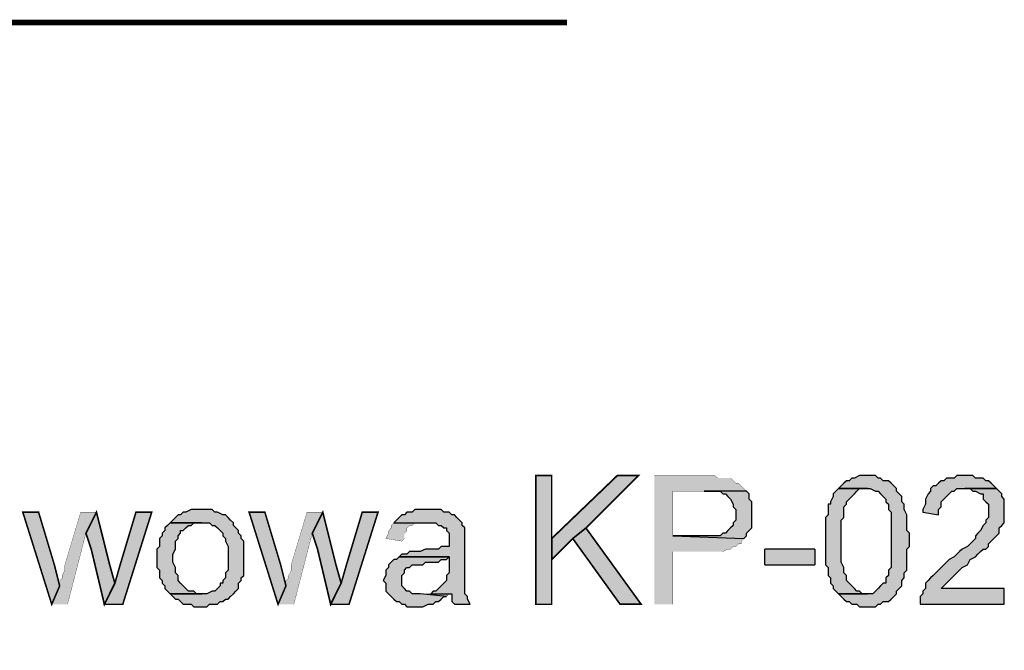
# Model space of a CAD drawing. Header units: millimetres. Extents: x 5659 to 8684, y 1431 to 2118.
# Tile 33 of 53: x 6914 to 6930, y 2054 to 2064. Entities that reach past the tile are written whole.
import ezdxf

# ---------------------------------------------------------------- set-up
doc = ezdxf.new("R2010")
doc.units = ezdxf.units.MM
doc.linetypes.add('atContinuous2', pattern=[0])
for name, color, linetype in [('at_Entity', 7, 'Continuous'), ('at_Rect', 7, 'Continuous'), ('at_Solid', 7, 'Continuous')]:
    doc.layers.add(name, color=color, linetype=linetype)

msp = doc.modelspace()

# ---------------------------------------------------------------- hatches: boundary and pattern name
at = {"layer": 'at_Solid'}
for points in [[(6922.622, 2056.739), (6922.368, 2056.739), (6922.368, 2054.663), (6922.622, 2054.663), (6922.622, 2055.722)], [(6924.02, 2056.739), (6923.681, 2056.739), (6922.622, 2055.722), (6922.622, 2055.383), (6922.961, 2055.722), (6923.173, 2055.892)], [(6925.079, 2056.739), (6924.274, 2056.739), (6924.274, 2054.663), (6924.571, 2054.663), (6924.571, 2055.511), (6925.376, 2055.511), (6925.46, 2055.553), (6925.503, 2055.553), (6925.545, 2055.595), (6925.587, 2055.595), (6925.63, 2055.638), (6925.672, 2055.638), (6925.672, 2055.68), (6925.714, 2055.722), (6924.571, 2055.765), (6924.571, 2056.485), (6925.757, 2056.485), (6925.714, 2056.527), (6925.672, 2056.57), (6925.63, 2056.612), (6925.587, 2056.612), (6925.545, 2056.654), (6925.503, 2056.697), (6925.376, 2056.697), (6925.291, 2056.697), (6925.248, 2056.739), (6925.121, 2056.739)], [(6927.705, 2056.739), (6927.578, 2056.739), (6927.494, 2056.697), (6927.451, 2056.697), (6927.409, 2056.654), (6927.366, 2056.654), (6927.324, 2056.612), (6927.282, 2056.57), (6927.239, 2056.527), (6927.705, 2056.527), (6927.748, 2056.527), (6927.832, 2056.485), (6927.875, 2056.485), (6927.917, 2056.442), (6927.96, 2056.4), (6928.002, 2056.358), (6928.002, 2056.315), (6928.044, 2056.273), (6928.044, 2056.188), (6928.087, 2056.146), (6928.087, 2055.256), (6928.044, 2055.214), (6928.044, 2055.129), (6928.002, 2055.087), (6928.002, 2055.002), (6927.96, 2055.002), (6927.917, 2054.96), (6927.875, 2054.917), (6927.832, 2054.875), (6927.79, 2054.833), (6927.239, 2054.833), (6927.282, 2054.79), (6927.324, 2054.748), (6927.366, 2054.706), (6927.409, 2054.706), (6927.451, 2054.663), (6927.536, 2054.663), (6927.578, 2054.621), (6927.705, 2054.621), (6927.832, 2054.621), (6927.875, 2054.663), (6927.917, 2054.663), (6927.96, 2054.706), (6928.044, 2054.706), (6928.087, 2054.748), (6928.129, 2054.79), (6928.171, 2054.833), (6928.171, 2054.875), (6928.214, 2054.917), (6928.256, 2054.96), (6928.256, 2055.045), (6928.298, 2055.087), (6928.298, 2055.172), (6928.341, 2055.214), (6928.341, 2055.553), (6928.383, 2055.595), (6928.383, 2055.807), (6928.341, 2055.849), (6928.341, 2056.104), (6928.298, 2056.188), (6928.298, 2056.273), (6928.256, 2056.315), (6928.256, 2056.4), (6928.214, 2056.442), (6928.171, 2056.485), (6928.171, 2056.527), (6928.129, 2056.57), (6928.087, 2056.612), (6928.044, 2056.654), (6927.96, 2056.654), (6927.917, 2056.697), (6927.875, 2056.697), (6927.832, 2056.739), (6927.748, 2056.739)], [(6929.273, 2056.739), (6929.146, 2056.739), (6929.103, 2056.697), (6928.976, 2056.697), (6928.934, 2056.654), (6928.891, 2056.654), (6928.849, 2056.612), (6928.807, 2056.57), (6928.764, 2056.57), (6928.722, 2056.527), (6928.722, 2056.485), (6928.68, 2056.442), (6928.637, 2056.358), (6928.637, 2056.273), (6928.595, 2056.188), (6928.595, 2056.146), (6928.849, 2056.104), (6928.849, 2056.188), (6928.891, 2056.231), (6928.891, 2056.315), (6928.934, 2056.358), (6928.976, 2056.4), (6929.019, 2056.442), (6929.061, 2056.485), (6929.103, 2056.485), (6929.146, 2056.527), (6929.781, 2056.527), (6929.739, 2056.57), (6929.696, 2056.612), (6929.654, 2056.654), (6929.612, 2056.654), (6929.569, 2056.697), (6929.442, 2056.697), (6929.4, 2056.739), (6929.357, 2056.739)], [(6925.757, 2056.485), (6925.079, 2056.485), (6925.333, 2056.485), (6925.376, 2056.442), (6925.418, 2056.442), (6925.46, 2056.4), (6925.503, 2056.358), (6925.545, 2056.273), (6925.545, 2056.231), (6925.587, 2056.188), (6925.587, 2056.019), (6925.545, 2055.976), (6925.545, 2055.934), (6925.503, 2055.892), (6925.46, 2055.849), (6925.418, 2055.807), (6925.376, 2055.807), (6925.333, 2055.765), (6924.571, 2055.765), (6925.714, 2055.722), (6925.757, 2055.765), (6925.757, 2055.807), (6925.799, 2055.849), (6925.842, 2055.892), (6925.842, 2056.315), (6925.799, 2056.358), (6925.799, 2056.442)], [(6927.239, 2056.527), (6927.197, 2056.485), (6927.155, 2056.442), (6927.155, 2056.4), (6927.112, 2056.315), (6927.112, 2056.273), (6927.07, 2056.273), (6927.07, 2056.104), (6927.028, 2056.061), (6927.028, 2055.299), (6927.07, 2055.256), (6927.07, 2055.129), (6927.112, 2055.087), (6927.112, 2055.002), (6927.155, 2054.96), (6927.155, 2054.917), (6927.197, 2054.875), (6927.239, 2054.833), (6927.705, 2054.833), (6927.621, 2054.833), (6927.578, 2054.875), (6927.536, 2054.875), (6927.494, 2054.917), (6927.451, 2054.96), (6927.409, 2055.002), (6927.366, 2055.045), (6927.366, 2055.129), (6927.324, 2055.172), (6927.324, 2055.256), (6927.282, 2055.341), (6927.282, 2056.019), (6927.324, 2056.061), (6927.324, 2056.231), (6927.366, 2056.273), (6927.366, 2056.315), (6927.409, 2056.358), (6927.451, 2056.4), (6927.494, 2056.442), (6927.536, 2056.485), (6927.578, 2056.527), (6927.705, 2056.527)], [(6929.781, 2056.527), (6929.273, 2056.527), (6929.357, 2056.527), (6929.4, 2056.485), (6929.442, 2056.485), (6929.527, 2056.442), (6929.569, 2056.442), (6929.569, 2056.358), (6929.612, 2056.315), (6929.654, 2056.273), (6929.654, 2056.061), (6929.612, 2056.019), (6929.612, 2055.976), (6929.569, 2055.934), (6929.527, 2055.849), (6929.484, 2055.807), (6929.442, 2055.765), (6929.442, 2055.722), (6929.4, 2055.68), (6929.357, 2055.638), (6929.315, 2055.595), (6929.23, 2055.553), (6929.188, 2055.511), (6929.146, 2055.468), (6929.103, 2055.426), (6929.019, 2055.383), (6928.976, 2055.341), (6928.934, 2055.299), (6928.891, 2055.256), (6928.849, 2055.214), (6928.807, 2055.172), (6928.764, 2055.129), (6928.722, 2055.087), (6928.68, 2055.045), (6928.637, 2055.002), (6928.637, 2054.917), (6928.595, 2054.875), (6928.595, 2054.833), (6928.553, 2054.79), (6928.553, 2054.663), (6929.908, 2054.663), (6929.908, 2054.917), (6928.891, 2054.917), (6928.934, 2054.96), (6928.976, 2055.002), (6929.019, 2055.045), (6929.061, 2055.087), (6929.103, 2055.129), (6929.146, 2055.172), (6929.188, 2055.214), (6929.23, 2055.256), (6929.315, 2055.299), (6929.357, 2055.383), (6929.442, 2055.426), (6929.484, 2055.468), (6929.527, 2055.511), (6929.569, 2055.553), (6929.612, 2055.553), (6929.654, 2055.595), (6929.654, 2055.638), (6929.696, 2055.68), (6929.739, 2055.722), (6929.781, 2055.765), (6929.823, 2055.807), (6929.823, 2055.892), (6929.866, 2055.934), (6929.908, 2055.976), (6929.908, 2056.358), (6929.866, 2056.4), (6929.866, 2056.442), (6929.823, 2056.485)], [(6914.362, 2056.146), (6914.108, 2056.146), (6914.574, 2054.663), (6914.701, 2054.96), (6914.616, 2055.299)], [(6915.294, 2056.146), (6915.04, 2056.146), (6914.786, 2055.299), (6914.786, 2055.214), (6914.743, 2055.129), (6914.743, 2055.087), (6914.701, 2055.045), (6914.701, 2054.96), (6914.574, 2054.663), (6914.828, 2054.663), (6915.124, 2055.807)], [(6915.294, 2056.146), (6915.124, 2055.807), (6915.209, 2055.553), (6915.421, 2054.663), (6915.59, 2055.002), (6915.506, 2055.299)], [(6916.183, 2056.146), (6915.929, 2056.146), (6915.675, 2055.299), (6915.59, 2055.002), (6915.421, 2054.663), (6915.717, 2054.663)], [(6916.988, 2056.188), (6916.819, 2056.188), (6916.734, 2056.146), (6916.692, 2056.146), (6916.649, 2056.104), (6916.607, 2056.104), (6916.565, 2056.061), (6916.522, 2056.019), (6916.48, 2055.976), (6916.988, 2055.976), (6917.115, 2055.976), (6917.158, 2055.934), (6917.2, 2055.934), (6917.242, 2055.892), (6917.285, 2055.849), (6917.327, 2055.807), (6917.327, 2055.765), (6917.37, 2055.722), (6917.37, 2055.68), (6917.412, 2055.595), (6917.412, 2055.214), (6917.37, 2055.172), (6917.37, 2055.087), (6917.327, 2055.045), (6917.327, 2055.002), (6917.285, 2055.002), (6917.285, 2054.96), (6917.242, 2054.917), (6917.2, 2054.875), (6917.158, 2054.875), (6917.073, 2054.833), (6916.48, 2054.833), (6916.522, 2054.79), (6916.565, 2054.748), (6916.607, 2054.748), (6916.649, 2054.706), (6916.692, 2054.663), (6916.819, 2054.663), (6916.861, 2054.621), (6917.073, 2054.621), (6917.115, 2054.663), (6917.242, 2054.663), (6917.285, 2054.706), (6917.327, 2054.706), (6917.37, 2054.748), (6917.412, 2054.748), (6917.454, 2054.79), (6917.497, 2054.833), (6917.539, 2054.875), (6917.581, 2054.917), (6917.581, 2055.002), (6917.624, 2055.045), (6917.624, 2055.087), (6917.666, 2055.129), (6917.666, 2055.68), (6917.624, 2055.722), (6917.624, 2055.765), (6917.581, 2055.807), (6917.581, 2055.849), (6917.539, 2055.892), (6917.497, 2055.934), (6917.497, 2055.976), (6917.454, 2056.019), (6917.412, 2056.061), (6917.37, 2056.104), (6917.327, 2056.104), (6917.242, 2056.146), (6917.2, 2056.146), (6917.158, 2056.188), (6917.031, 2056.188)], [(6918.005, 2056.146), (6917.751, 2056.146), (6918.217, 2054.663), (6918.344, 2054.96), (6918.259, 2055.299)], [(6918.937, 2056.146), (6918.683, 2056.146), (6918.429, 2055.299), (6918.429, 2055.214), (6918.386, 2055.129), (6918.386, 2055.087), (6918.344, 2055.045), (6918.344, 2054.96), (6918.217, 2054.663), (6918.471, 2054.663), (6918.767, 2055.807)], [(6918.937, 2056.146), (6918.767, 2055.807), (6918.852, 2055.553), (6919.064, 2054.663), (6919.233, 2055.002), (6919.149, 2055.299)], [(6919.826, 2056.146), (6919.572, 2056.146), (6919.318, 2055.299), (6919.233, 2055.002), (6919.064, 2054.663), (6919.36, 2054.663)], [(6920.631, 2056.188), (6920.419, 2056.188), (6920.377, 2056.146), (6920.292, 2056.146), (6920.25, 2056.104), (6920.208, 2056.104), (6920.165, 2056.061), (6920.123, 2056.019), (6920.081, 2055.976), (6920.631, 2055.976), (6920.758, 2055.976), (6920.801, 2055.934), (6920.843, 2055.934), (6920.885, 2055.892), (6920.928, 2055.892), (6920.928, 2055.849), (6920.97, 2055.807), (6920.97, 2055.595), (6920.843, 2055.595), (6920.801, 2055.553), (6920.589, 2055.553), (6920.504, 2055.511), (6920.335, 2055.511), (6920.292, 2055.468), (6920.208, 2055.468), (6920.165, 2055.426), (6920.97, 2055.426), (6920.97, 2055.172), (6920.928, 2055.129), (6920.928, 2055.045), (6920.885, 2055.002), (6920.843, 2054.96), (6920.801, 2054.917), (6920.758, 2054.875), (6920.716, 2054.875), (6920.674, 2054.833), (6921.012, 2054.833), (6921.012, 2054.706), (6921.055, 2054.663), (6921.309, 2054.663), (6921.267, 2054.748), (6921.267, 2054.79), (6921.224, 2054.833), (6921.224, 2055.892), (6921.182, 2055.934), (6921.182, 2055.976), (6921.14, 2056.019), (6921.097, 2056.061), (6921.055, 2056.104), (6921.012, 2056.104), (6920.97, 2056.146), (6920.885, 2056.146), (6920.843, 2056.188), (6920.716, 2056.188)], [(6916.48, 2055.976), (6916.438, 2055.934), (6916.395, 2055.892), (6916.395, 2055.849), (6916.353, 2055.807), (6916.353, 2055.765), (6916.311, 2055.722), (6916.311, 2055.595), (6916.268, 2055.553), (6916.268, 2055.256), (6916.311, 2055.214), (6916.311, 2055.087), (6916.353, 2055.045), (6916.353, 2055.002), (6916.395, 2054.96), (6916.395, 2054.917), (6916.438, 2054.875), (6916.48, 2054.833), (6916.988, 2054.833), (6916.904, 2054.833), (6916.861, 2054.875), (6916.776, 2054.875), (6916.734, 2054.917), (6916.692, 2054.96), (6916.649, 2055.002), (6916.607, 2055.045), (6916.607, 2055.129), (6916.565, 2055.172), (6916.565, 2055.256), (6916.522, 2055.341), (6916.522, 2055.468), (6916.565, 2055.553), (6916.565, 2055.68), (6916.607, 2055.722), (6916.607, 2055.765), (6916.649, 2055.807), (6916.649, 2055.849), (6916.692, 2055.849), (6916.734, 2055.892), (6916.776, 2055.934), (6916.819, 2055.934), (6916.861, 2055.976), (6916.988, 2055.976)], [(6920.081, 2055.976), (6920.038, 2055.934), (6920.038, 2055.892), (6919.996, 2055.849), (6919.996, 2055.807), (6919.953, 2055.722), (6920.208, 2055.68), (6920.25, 2055.722), (6920.25, 2055.807), (6920.292, 2055.849), (6920.292, 2055.892), (6920.335, 2055.934), (6920.377, 2055.934), (6920.419, 2055.976), (6920.631, 2055.976)], [(6923.173, 2055.892), (6922.961, 2055.722), (6923.724, 2054.663), (6924.062, 2054.663)], [(6926.053, 2055.299), (6926.858, 2055.299), (6926.858, 2055.553), (6926.053, 2055.553)], [(6926.053, 2055.299), (6926.858, 2055.299), (6926.858, 2055.553), (6926.053, 2055.553)], [(6920.165, 2055.426), (6920.123, 2055.383), (6920.081, 2055.383), (6920.038, 2055.341), (6919.996, 2055.299), (6919.996, 2055.256), (6919.953, 2055.214), (6919.953, 2055.129), (6919.911, 2055.045), (6919.953, 2055.002), (6919.953, 2054.875), (6919.996, 2054.833), (6920.038, 2054.79), (6920.081, 2054.748), (6920.123, 2054.706), (6920.165, 2054.706), (6920.208, 2054.663), (6920.25, 2054.663), (6920.292, 2054.621), (6920.547, 2054.621), (6920.631, 2054.663), (6920.716, 2054.663), (6920.758, 2054.706), (6920.801, 2054.706), (6920.843, 2054.748), (6920.885, 2054.79), (6920.928, 2054.79), (6920.504, 2054.833), (6920.377, 2054.833), (6920.335, 2054.875), (6920.292, 2054.875), (6920.25, 2054.917), (6920.208, 2054.96), (6920.208, 2055.129), (6920.25, 2055.172), (6920.25, 2055.214), (6920.292, 2055.256), (6920.335, 2055.256), (6920.377, 2055.299), (6920.547, 2055.299), (6920.589, 2055.341), (6920.801, 2055.341), (6920.843, 2055.383), (6920.928, 2055.383), (6920.97, 2055.426)], [(6920.674, 2054.833), (6920.504, 2054.833), (6920.928, 2054.79), (6920.97, 2054.833)]]:
    msp.add_hatch(color=7, dxfattribs=at).paths.add_polyline_path(points)

# ---------------------------------------------------------------- linework, layer by layer
at = {"layer": 'at_Entity', "color": 7}
for points in [[(6922.867, 2064.032, 0.0897, 0.0897, 0), (6887.454, 2064.032, 0.0897, 0.0897, 0), (6879.448, 2044.928, 0.0897, 0.0897, 0)], [(6922.622, 2056.739, 0.0254, 0.0254, 0), (6922.368, 2056.739, 0.0254, 0.0254, 0), (6922.368, 2054.663, 0.0254, 0.0254, 0), (6922.622, 2054.663, 0.0254, 0.0254, 0), (6922.622, 2055.722, 0.0254, 0.0254, 0), (6922.622, 2056.739, 0.0254, 0.0254, 0)], [(6924.02, 2056.739, 0.0271, 0.0271, 0), (6923.681, 2056.739, 0.0271, 0.0271, 0), (6922.622, 2055.722, 0.0271, 0.0271, 0), (6922.622, 2055.383, 0.0271, 0.0271, 0), (6922.961, 2055.722, 0.0271, 0.0271, 0), (6923.173, 2055.892, 0.0271, 0.0271, 0), (6924.02, 2056.739, 0.0271, 0.0271, 0)], [(6925.079, 2056.739, 0.00424, 0.00424, 0), (6924.274, 2056.739, 0.00424, 0.00424, 0), (6924.274, 2054.663, 0.00424, 0.00424, 0), (6924.571, 2054.663, 0.00424, 0.00424, 0), (6924.571, 2055.511, 0.00424, 0.00424, 0), (6925.376, 2055.511, 0.00424, 0.00424, 0), (6925.46, 2055.553, 0.00424, 0.00424, 0), (6925.503, 2055.553, 0.00424, 0.00424, 0), (6925.545, 2055.595, 0.00424, 0.00424, 0), (6925.587, 2055.595, 0.00424, 0.00424, 0), (6925.63, 2055.638, 0.00424, 0.00424, 0), (6925.672, 2055.638, 0.00424, 0.00424, 0), (6925.672, 2055.68, 0.00424, 0.00424, 0), (6925.714, 2055.722, 0.00424, 0.00424, 0), (6924.571, 2055.765, 0.00424, 0.00424, 0), (6924.571, 2056.485, 0.00424, 0.00424, 0), (6925.757, 2056.485, 0.00424, 0.00424, 0), (6925.714, 2056.527, 0.00424, 0.00424, 0), (6925.672, 2056.57, 0.00424, 0.00424, 0), (6925.63, 2056.612, 0.00424, 0.00424, 0), (6925.587, 2056.612, 0.00424, 0.00424, 0), (6925.545, 2056.654, 0.00424, 0.00424, 0), (6925.503, 2056.697, 0.00424, 0.00424, 0), (6925.376, 2056.697, 0.00424, 0.00424, 0), (6925.291, 2056.697, 0.00424, 0.00424, 0), (6925.248, 2056.739, 0.00424, 0.00424, 0), (6925.121, 2056.739, 0.00424, 0.00424, 0), (6925.079, 2056.739, 0.00424, 0.00424, 0)], [(6914.362, 2056.146, 0.0254, 0.0254, 0), (6914.108, 2056.146, 0.0254, 0.0254, 0), (6914.574, 2054.663, 0.0254, 0.0254, 0), (6914.701, 2054.96, 0.0254, 0.0254, 0), (6914.616, 2055.299, 0.0254, 0.0254, 0), (6914.362, 2056.146, 0.0254, 0.0254, 0)], [(6915.294, 2056.146, 0.00424, 0.00424, 0), (6915.04, 2056.146, 0.00424, 0.00424, 0), (6914.786, 2055.299, 0.00424, 0.00424, 0), (6914.786, 2055.214, 0.00424, 0.00424, 0), (6914.743, 2055.129, 0.00424, 0.00424, 0), (6914.743, 2055.087, 0.00424, 0.00424, 0), (6914.701, 2055.045, 0.00424, 0.00424, 0), (6914.701, 2054.96, 0.00424, 0.00424, 0), (6914.574, 2054.663, 0.00424, 0.00424, 0), (6914.828, 2054.663, 0.00424, 0.00424, 0), (6915.124, 2055.807, 0.00424, 0.00424, 0), (6915.294, 2056.146, 0.00424, 0.00424, 0)], [(6915.294, 2056.146, 0.0268, 0.0268, 0), (6915.124, 2055.807, 0.0268, 0.0268, 0), (6915.209, 2055.553, 0.0268, 0.0268, 0), (6915.421, 2054.663, 0.0268, 0.0268, 0), (6915.59, 2055.002, 0.0268, 0.0268, 0), (6915.506, 2055.299, 0.0268, 0.0268, 0), (6915.294, 2056.146, 0.0268, 0.0268, 0)], [(6916.183, 2056.146, 0.0254, 0.0254, 0), (6915.929, 2056.146, 0.0254, 0.0254, 0), (6915.675, 2055.299, 0.0254, 0.0254, 0), (6915.59, 2055.002, 0.0254, 0.0254, 0), (6915.421, 2054.663, 0.0254, 0.0254, 0), (6915.717, 2054.663, 0.0254, 0.0254, 0), (6916.183, 2056.146, 0.0254, 0.0254, 0)], [(6918.005, 2056.146, 0.0254, 0.0254, 0), (6917.751, 2056.146, 0.0254, 0.0254, 0), (6918.217, 2054.663, 0.0254, 0.0254, 0), (6918.344, 2054.96, 0.0254, 0.0254, 0), (6918.259, 2055.299, 0.0254, 0.0254, 0), (6918.005, 2056.146, 0.0254, 0.0254, 0)], [(6918.937, 2056.146, 0.00424, 0.00424, 0), (6918.683, 2056.146, 0.00424, 0.00424, 0), (6918.429, 2055.299, 0.00424, 0.00424, 0), (6918.429, 2055.214, 0.00424, 0.00424, 0), (6918.386, 2055.129, 0.00424, 0.00424, 0), (6918.386, 2055.087, 0.00424, 0.00424, 0), (6918.344, 2055.045, 0.00424, 0.00424, 0), (6918.344, 2054.96, 0.00424, 0.00424, 0), (6918.217, 2054.663, 0.00424, 0.00424, 0), (6918.471, 2054.663, 0.00424, 0.00424, 0), (6918.767, 2055.807, 0.00424, 0.00424, 0), (6918.937, 2056.146, 0.00424, 0.00424, 0)], [(6918.937, 2056.146, 0.0268, 0.0268, 0), (6918.767, 2055.807, 0.0268, 0.0268, 0), (6918.852, 2055.553, 0.0268, 0.0268, 0), (6919.064, 2054.663, 0.0268, 0.0268, 0), (6919.233, 2055.002, 0.0268, 0.0268, 0), (6919.149, 2055.299, 0.0268, 0.0268, 0), (6918.937, 2056.146, 0.0268, 0.0268, 0)], [(6919.826, 2056.146, 0.0254, 0.0254, 0), (6919.572, 2056.146, 0.0254, 0.0254, 0), (6919.318, 2055.299, 0.0254, 0.0254, 0), (6919.233, 2055.002, 0.0254, 0.0254, 0), (6919.064, 2054.663, 0.0254, 0.0254, 0), (6919.36, 2054.663, 0.0254, 0.0254, 0), (6919.826, 2056.146, 0.0254, 0.0254, 0)], [(6920.081, 2055.976, 0.00424, 0.00424, 0), (6920.038, 2055.934, 0.00424, 0.00424, 0), (6920.038, 2055.892, 0.00424, 0.00424, 0), (6919.996, 2055.849, 0.00424, 0.00424, 0), (6919.996, 2055.807, 0.00424, 0.00424, 0), (6919.953, 2055.722, 0.00424, 0.00424, 0), (6920.208, 2055.68, 0.00424, 0.00424, 0), (6920.25, 2055.722, 0.00424, 0.00424, 0), (6920.25, 2055.807, 0.00424, 0.00424, 0), (6920.292, 2055.849, 0.00424, 0.00424, 0), (6920.292, 2055.892, 0.00424, 0.00424, 0), (6920.335, 2055.934, 0.00424, 0.00424, 0), (6920.377, 2055.934, 0.00424, 0.00424, 0), (6920.419, 2055.976, 0.00424, 0.00424, 0), (6920.631, 2055.976, 0.00424, 0.00424, 0), (6920.081, 2055.976, 0.00424, 0.00424, 0)], [(6923.173, 2055.892, 0.0271, 0.0271, 0), (6922.961, 2055.722, 0.0271, 0.0271, 0), (6923.724, 2054.663, 0.0271, 0.0271, 0), (6924.062, 2054.663, 0.0271, 0.0271, 0), (6923.173, 2055.892, 0.0271, 0.0271, 0)], [(6920.674, 2054.833, 0.00599, 0.00599, 0), (6920.504, 2054.833, 0.00599, 0.00599, 0), (6920.928, 2054.79, 0.00599, 0.00599, 0), (6920.97, 2054.833, 0.00599, 0.00599, 0), (6920.674, 2054.833, 0.00599, 0.00599, 0)]]:
    msp.add_lwpolyline(points, format="xyseb", dxfattribs=at)
for points in [[(6927.705, 2056.739), (6927.578, 2056.739), (6927.494, 2056.697), (6927.451, 2056.697), (6927.409, 2056.654), (6927.366, 2056.654), (6927.324, 2056.612), (6927.324, 2056.612), (6927.282, 2056.57), (6927.239, 2056.527), (6927.705, 2056.527), (6927.748, 2056.527), (6927.832, 2056.485), (6927.875, 2056.485), (6927.917, 2056.442), (6927.96, 2056.4), (6928.002, 2056.358), (6928.002, 2056.315), (6928.044, 2056.273), (6928.044, 2056.188), (6928.087, 2056.146), (6928.087, 2055.256), (6928.044, 2055.214), (6928.044, 2055.129), (6928.002, 2055.087), (6928.002, 2055.002), (6927.96, 2055.002), (6927.917, 2054.96), (6927.875, 2054.917), (6927.832, 2054.875), (6927.79, 2054.833), (6927.239, 2054.833), (6927.282, 2054.79), (6927.324, 2054.748), (6927.366, 2054.706), (6927.409, 2054.706), (6927.451, 2054.663), (6927.536, 2054.663), (6927.578, 2054.621), (6927.705, 2054.621), (6927.832, 2054.621), (6927.875, 2054.663), (6927.917, 2054.663), (6927.96, 2054.706), (6928.044, 2054.706), (6928.087, 2054.748), (6928.087, 2054.748), (6928.129, 2054.79), (6928.171, 2054.833), (6928.171, 2054.875), (6928.214, 2054.917), (6928.256, 2054.96), (6928.256, 2055.045), (6928.298, 2055.087), (6928.298, 2055.172), (6928.341, 2055.214), (6928.341, 2055.553), (6928.383, 2055.595), (6928.383, 2055.807), (6928.341, 2055.849), (6928.341, 2056.104), (6928.298, 2056.188), (6928.298, 2056.273), (6928.256, 2056.315), (6928.256, 2056.4), (6928.214, 2056.442), (6928.171, 2056.485), (6928.171, 2056.527), (6928.129, 2056.57), (6928.087, 2056.612), (6928.044, 2056.654), (6927.96, 2056.654), (6927.917, 2056.697), (6927.875, 2056.697), (6927.832, 2056.739), (6927.748, 2056.739), (6927.705, 2056.739)], [(6929.273, 2056.739), (6929.146, 2056.739), (6929.103, 2056.697), (6928.976, 2056.697), (6928.934, 2056.654), (6928.891, 2056.654), (6928.849, 2056.612), (6928.807, 2056.57), (6928.764, 2056.57), (6928.722, 2056.527), (6928.722, 2056.485), (6928.68, 2056.442), (6928.637, 2056.358), (6928.637, 2056.273), (6928.595, 2056.188), (6928.595, 2056.146), (6928.849, 2056.104), (6928.849, 2056.188), (6928.891, 2056.231), (6928.891, 2056.315), (6928.934, 2056.358), (6928.976, 2056.4), (6929.019, 2056.442), (6929.061, 2056.485), (6929.103, 2056.485), (6929.146, 2056.527), (6929.781, 2056.527), (6929.739, 2056.57), (6929.739, 2056.57), (6929.696, 2056.612), (6929.654, 2056.654), (6929.612, 2056.654), (6929.569, 2056.697), (6929.442, 2056.697), (6929.4, 2056.739), (6929.357, 2056.739), (6929.273, 2056.739)], [(6925.757, 2056.485), (6925.079, 2056.485), (6925.333, 2056.485), (6925.376, 2056.442), (6925.418, 2056.442), (6925.46, 2056.4), (6925.503, 2056.358), (6925.503, 2056.358), (6925.545, 2056.273), (6925.545, 2056.231), (6925.587, 2056.188), (6925.587, 2056.019), (6925.545, 2055.976), (6925.545, 2055.934), (6925.503, 2055.892), (6925.46, 2055.849), (6925.46, 2055.849), (6925.418, 2055.807), (6925.376, 2055.807), (6925.333, 2055.765), (6924.571, 2055.765), (6925.714, 2055.722), (6925.757, 2055.765), (6925.757, 2055.807), (6925.799, 2055.849), (6925.842, 2055.892), (6925.842, 2056.315), (6925.799, 2056.358), (6925.799, 2056.442), (6925.757, 2056.485)], [(6927.239, 2056.527), (6927.197, 2056.485), (6927.155, 2056.442), (6927.155, 2056.4), (6927.112, 2056.315), (6927.112, 2056.273), (6927.07, 2056.273), (6927.07, 2056.104), (6927.028, 2056.061), (6927.028, 2055.299), (6927.07, 2055.256), (6927.07, 2055.129), (6927.112, 2055.087), (6927.112, 2055.002), (6927.155, 2054.96), (6927.155, 2054.917), (6927.197, 2054.875), (6927.239, 2054.833), (6927.705, 2054.833), (6927.621, 2054.833), (6927.578, 2054.875), (6927.536, 2054.875), (6927.494, 2054.917), (6927.451, 2054.96), (6927.409, 2055.002), (6927.409, 2055.002), (6927.366, 2055.045), (6927.366, 2055.129), (6927.324, 2055.172), (6927.324, 2055.256), (6927.282, 2055.341), (6927.282, 2056.019), (6927.324, 2056.061), (6927.324, 2056.231), (6927.366, 2056.273), (6927.366, 2056.315), (6927.409, 2056.358), (6927.409, 2056.358), (6927.451, 2056.4), (6927.494, 2056.442), (6927.536, 2056.485), (6927.578, 2056.527), (6927.705, 2056.527), (6927.239, 2056.527)], [(6929.781, 2056.527), (6929.273, 2056.527), (6929.357, 2056.527), (6929.4, 2056.485), (6929.442, 2056.485), (6929.527, 2056.442), (6929.569, 2056.442), (6929.569, 2056.358), (6929.612, 2056.315), (6929.654, 2056.273), (6929.654, 2056.061), (6929.612, 2056.019), (6929.612, 2055.976), (6929.569, 2055.934), (6929.527, 2055.849), (6929.527, 2055.849), (6929.484, 2055.807), (6929.442, 2055.765), (6929.442, 2055.722), (6929.4, 2055.68), (6929.357, 2055.638), (6929.315, 2055.595), (6929.23, 2055.553), (6929.188, 2055.511), (6929.146, 2055.468), (6929.103, 2055.426), (6929.019, 2055.383), (6928.976, 2055.341), (6928.934, 2055.299), (6928.891, 2055.256), (6928.849, 2055.214), (6928.807, 2055.172), (6928.764, 2055.129), (6928.764, 2055.129), (6928.722, 2055.087), (6928.68, 2055.045), (6928.637, 2055.002), (6928.637, 2054.917), (6928.595, 2054.875), (6928.595, 2054.833), (6928.553, 2054.79), (6928.553, 2054.663), (6929.908, 2054.663), (6929.908, 2054.917), (6928.891, 2054.917), (6928.891, 2054.917), (6928.934, 2054.96), (6928.976, 2055.002), (6929.019, 2055.045), (6929.019, 2055.045), (6929.061, 2055.087), (6929.103, 2055.129), (6929.146, 2055.172), (6929.188, 2055.214), (6929.23, 2055.256), (6929.315, 2055.299), (6929.315, 2055.299), (6929.357, 2055.383), (6929.442, 2055.426), (6929.484, 2055.468), (6929.527, 2055.511), (6929.569, 2055.553), (6929.612, 2055.553), (6929.654, 2055.595), (6929.654, 2055.638), (6929.696, 2055.68), (6929.696, 2055.68), (6929.739, 2055.722), (6929.781, 2055.765), (6929.823, 2055.807), (6929.823, 2055.892), (6929.866, 2055.934), (6929.866, 2055.934), (6929.908, 2055.976), (6929.908, 2056.358), (6929.866, 2056.4), (6929.866, 2056.442), (6929.823, 2056.485), (6929.781, 2056.527)], [(6916.988, 2056.188), (6916.819, 2056.188), (6916.734, 2056.146), (6916.692, 2056.146), (6916.649, 2056.104), (6916.607, 2056.104), (6916.565, 2056.061), (6916.522, 2056.019), (6916.522, 2056.019), (6916.48, 2055.976), (6916.988, 2055.976), (6917.115, 2055.976), (6917.158, 2055.934), (6917.2, 2055.934), (6917.242, 2055.892), (6917.285, 2055.849), (6917.327, 2055.807), (6917.327, 2055.765), (6917.37, 2055.722), (6917.37, 2055.68), (6917.412, 2055.595), (6917.412, 2055.214), (6917.37, 2055.172), (6917.37, 2055.087), (6917.327, 2055.045), (6917.327, 2055.002), (6917.285, 2055.002), (6917.285, 2054.96), (6917.242, 2054.917), (6917.2, 2054.875), (6917.158, 2054.875), (6917.073, 2054.833), (6916.48, 2054.833), (6916.522, 2054.79), (6916.565, 2054.748), (6916.607, 2054.748), (6916.649, 2054.706), (6916.692, 2054.663), (6916.819, 2054.663), (6916.861, 2054.621), (6917.073, 2054.621), (6917.115, 2054.663), (6917.242, 2054.663), (6917.285, 2054.706), (6917.327, 2054.706), (6917.37, 2054.748), (6917.412, 2054.748), (6917.454, 2054.79), (6917.497, 2054.833), (6917.539, 2054.875), (6917.581, 2054.917), (6917.581, 2055.002), (6917.624, 2055.045), (6917.624, 2055.087), (6917.666, 2055.129), (6917.666, 2055.68), (6917.624, 2055.722), (6917.624, 2055.765), (6917.581, 2055.807), (6917.581, 2055.849), (6917.539, 2055.892), (6917.497, 2055.934), (6917.497, 2055.976), (6917.454, 2056.019), (6917.412, 2056.061), (6917.37, 2056.104), (6917.327, 2056.104), (6917.242, 2056.146), (6917.2, 2056.146), (6917.158, 2056.188), (6917.031, 2056.188), (6916.988, 2056.188)], [(6920.631, 2056.188), (6920.419, 2056.188), (6920.377, 2056.146), (6920.292, 2056.146), (6920.25, 2056.104), (6920.208, 2056.104), (6920.165, 2056.061), (6920.123, 2056.019), (6920.081, 2055.976), (6920.631, 2055.976), (6920.758, 2055.976), (6920.801, 2055.934), (6920.843, 2055.934), (6920.885, 2055.892), (6920.928, 2055.892), (6920.928, 2055.849), (6920.97, 2055.807), (6920.97, 2055.595), (6920.843, 2055.595), (6920.801, 2055.553), (6920.589, 2055.553), (6920.504, 2055.511), (6920.335, 2055.511), (6920.292, 2055.468), (6920.208, 2055.468), (6920.165, 2055.426), (6920.97, 2055.426), (6920.97, 2055.172), (6920.928, 2055.129), (6920.928, 2055.045), (6920.885, 2055.002), (6920.843, 2054.96), (6920.801, 2054.917), (6920.758, 2054.875), (6920.716, 2054.875), (6920.674, 2054.833), (6921.012, 2054.833), (6921.012, 2054.706), (6921.055, 2054.663), (6921.309, 2054.663), (6921.309, 2054.663), (6921.267, 2054.748), (6921.267, 2054.79), (6921.224, 2054.833), (6921.224, 2055.892), (6921.182, 2055.934), (6921.182, 2055.976), (6921.14, 2056.019), (6921.097, 2056.061), (6921.055, 2056.104), (6921.012, 2056.104), (6920.97, 2056.146), (6920.885, 2056.146), (6920.843, 2056.188), (6920.716, 2056.188), (6920.631, 2056.188)], [(6916.48, 2055.976), (6916.438, 2055.934), (6916.395, 2055.892), (6916.395, 2055.849), (6916.353, 2055.807), (6916.353, 2055.765), (6916.311, 2055.722), (6916.311, 2055.595), (6916.268, 2055.553), (6916.268, 2055.256), (6916.311, 2055.214), (6916.311, 2055.087), (6916.353, 2055.045), (6916.353, 2055.002), (6916.395, 2054.96), (6916.395, 2054.917), (6916.438, 2054.875), (6916.48, 2054.833), (6916.988, 2054.833), (6916.904, 2054.833), (6916.861, 2054.875), (6916.776, 2054.875), (6916.734, 2054.917), (6916.692, 2054.96), (6916.649, 2055.002), (6916.649, 2055.002), (6916.607, 2055.045), (6916.607, 2055.129), (6916.565, 2055.172), (6916.565, 2055.256), (6916.522, 2055.341), (6916.522, 2055.468), (6916.565, 2055.553), (6916.565, 2055.68), (6916.607, 2055.722), (6916.607, 2055.765), (6916.649, 2055.807), (6916.649, 2055.849), (6916.692, 2055.849), (6916.734, 2055.892), (6916.776, 2055.934), (6916.819, 2055.934), (6916.861, 2055.976), (6916.988, 2055.976), (6916.48, 2055.976)], [(6920.165, 2055.426), (6920.123, 2055.383), (6920.081, 2055.383), (6920.038, 2055.341), (6919.996, 2055.299), (6919.996, 2055.256), (6919.953, 2055.214), (6919.953, 2055.129), (6919.911, 2055.045), (6919.911, 2055.045), (6919.953, 2055.002), (6919.953, 2054.875), (6919.996, 2054.833), (6920.038, 2054.79), (6920.081, 2054.748), (6920.081, 2054.748), (6920.123, 2054.706), (6920.165, 2054.706), (6920.208, 2054.663), (6920.25, 2054.663), (6920.292, 2054.621), (6920.547, 2054.621), (6920.631, 2054.663), (6920.716, 2054.663), (6920.758, 2054.706), (6920.801, 2054.706), (6920.843, 2054.748), (6920.885, 2054.79), (6920.928, 2054.79), (6920.504, 2054.833), (6920.377, 2054.833), (6920.335, 2054.875), (6920.292, 2054.875), (6920.25, 2054.917), (6920.208, 2054.96), (6920.208, 2055.129), (6920.25, 2055.172), (6920.25, 2055.214), (6920.292, 2055.256), (6920.335, 2055.256), (6920.377, 2055.299), (6920.547, 2055.299), (6920.589, 2055.341), (6920.801, 2055.341), (6920.843, 2055.383), (6920.928, 2055.383), (6920.97, 2055.426), (6920.165, 2055.426)]]:
    msp.add_lwpolyline(points, dxfattribs=at)
at = {"layer": 'at_Rect', "color": 7, "linetype": 'atContinuous2'}
for p, q in [((6926.858, 2055.553), (6926.053, 2055.553)), ((6926.053, 2055.299), (6926.053, 2055.553)), ((6926.858, 2055.553), (6926.858, 2055.299)), ((6926.053, 2055.299), (6926.858, 2055.299))]:
    msp.add_line(p, q, dxfattribs=at)

doc.saveas('drawing.dxf')
